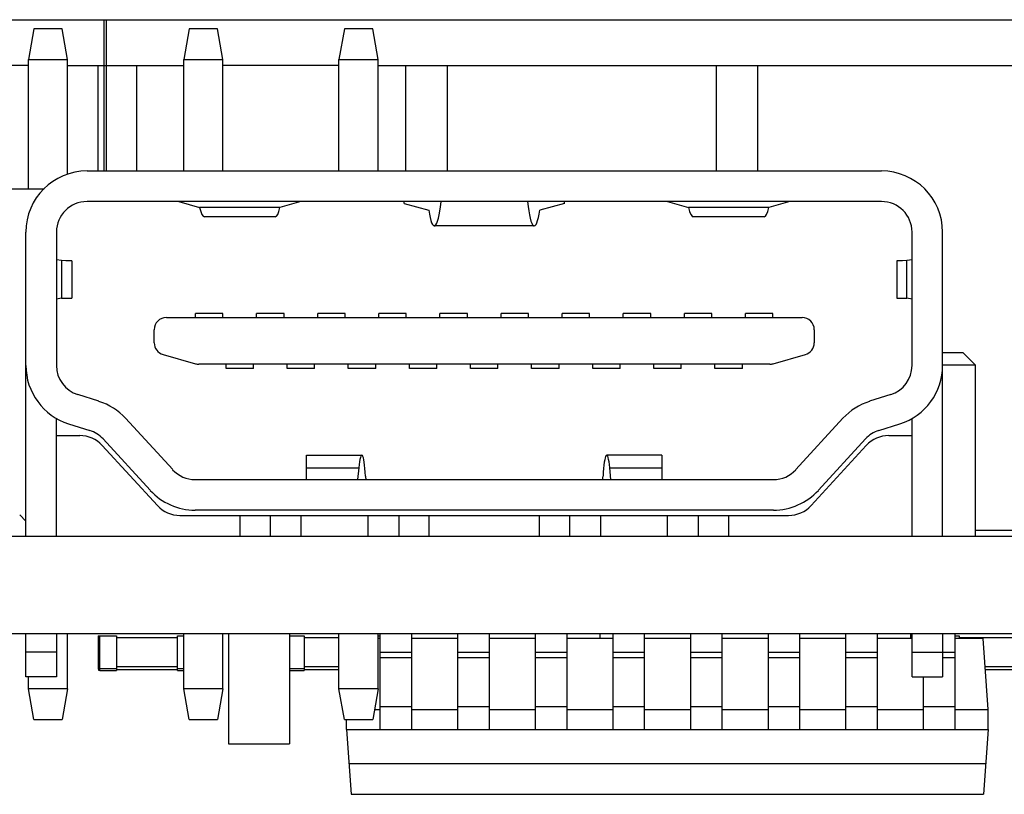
# Model space of a CAD drawing. Header units: millimetres. Extents: x 519 to 938, y 319 to 504.
# Tile 8 of 56: x 582 to 598, y 323 to 335. Entities that reach past the tile are written whole.
import ezdxf

# ---------------------------------------------------------------- set-up
doc = ezdxf.new("R2010")
doc.units = ezdxf.units.MM
doc.header["$LTSCALE"] = 30.734
doc.layers.get('0').update_dxf_attribs({"linetype": 'CONTINUOUS'})

msp = doc.modelspace()

# ---------------------------------------------------------------- linework, layer by layer
at = {"linetype": 'Continuous'}
for p, q in [((576.067, 335.292), (606.49, 335.292)), ((583.315, 335.292), (583.315, 332.817)), ((583.36, 332.817), (583.36, 335.292)), ((582.174, 335.142), (582.085, 334.642)), ((582.637, 335.142), (582.174, 335.142)), ((582.725, 334.642), (582.637, 335.142)), ((584.714, 335.142), (584.625, 334.642)), ((585.177, 335.142), (584.714, 335.142)), ((585.265, 334.642), (585.177, 335.142)), ((587.254, 335.142), (587.165, 334.642)), ((587.717, 335.142), (587.254, 335.142)), ((587.805, 334.642), (587.717, 335.142)), ((582.085, 332.522), (582.085, 334.642)), ((582.085, 334.642), (582.725, 334.642)), ((582.725, 332.759), (582.725, 334.642)), ((584.625, 332.817), (584.625, 334.642)), ((584.625, 334.642), (585.265, 334.642)), ((585.265, 332.817), (585.265, 334.642)), ((587.165, 332.817), (587.165, 334.642)), ((587.165, 334.642), (587.805, 334.642)), ((587.805, 332.817), (587.805, 334.642)), ((582.085, 334.542), (580.185, 334.542)), ((582.725, 334.542), (584.625, 334.542)), ((583.22, 334.542), (583.22, 332.817)), ((583.855, 332.817), (583.855, 334.542)), ((587.165, 334.542), (585.265, 334.542)), ((587.805, 334.542), (606.49, 334.542)), ((588.255, 334.542), (588.255, 332.817)), ((588.935, 334.542), (588.935, 332.817)), ((593.335, 334.542), (593.335, 332.817)), ((594.015, 334.542), (594.015, 332.817)), ((583.042, 332.817), (596.042, 332.817)), ((582.342, 332.522), (575.386, 332.522)), ((596.042, 332.317), (583.042, 332.317)), ((584.542, 332.317), (584.885, 332.222)), ((586.2, 332.222), (584.885, 332.222)), ((586.542, 332.317), (586.2, 332.222)), ((588.231, 332.286), (588.231, 332.317)), ((588.231, 332.286), (588.633, 332.178)), ((590.854, 332.286), (590.452, 332.178)), ((590.854, 332.286), (590.854, 332.317)), ((592.542, 332.317), (592.885, 332.222)), ((594.2, 332.222), (592.885, 332.222)), ((594.542, 332.317), (594.2, 332.222)), ((586.123, 332.067), (584.962, 332.067)), ((594.123, 332.067), (592.962, 332.067)), ((590.36, 331.917), (588.725, 331.917)), ((582.042, 326.842), (582.042, 331.817)), ((582.542, 331.817), (582.542, 329.634)), ((596.542, 329.634), (596.542, 331.817)), ((597.042, 326.842), (597.042, 331.817)), ((582.627, 331.35), (582.542, 331.365)), ((582.627, 331.35), (582.627, 330.735)), ((582.792, 331.346), (582.792, 330.738)), ((596.292, 331.346), (596.292, 330.738)), ((596.542, 331.365), (596.458, 331.35)), ((596.458, 330.735), (596.458, 331.35)), ((582.627, 330.735), (582.542, 330.72)), ((596.542, 330.72), (596.458, 330.735)), ((584.817, 330.42), (584.817, 330.487)), ((585.267, 330.487), (584.817, 330.487)), ((585.267, 330.42), (585.267, 330.487)), ((585.817, 330.42), (585.817, 330.487)), ((586.267, 330.487), (585.817, 330.487)), ((586.267, 330.42), (586.267, 330.487)), ((586.817, 330.42), (586.817, 330.487)), ((587.267, 330.487), (586.817, 330.487)), ((587.267, 330.42), (587.267, 330.487)), ((587.817, 330.42), (587.817, 330.487)), ((588.267, 330.487), (587.817, 330.487)), ((588.267, 330.42), (588.267, 330.487)), ((588.817, 330.42), (588.817, 330.487)), ((589.267, 330.487), (588.817, 330.487)), ((589.267, 330.42), (589.267, 330.487)), ((589.817, 330.42), (589.817, 330.487)), ((590.267, 330.487), (589.817, 330.487)), ((590.267, 330.42), (590.267, 330.487)), ((590.817, 330.42), (590.817, 330.487)), ((591.267, 330.487), (590.817, 330.487)), ((591.267, 330.42), (591.267, 330.487)), ((591.817, 330.42), (591.817, 330.487)), ((592.267, 330.487), (591.817, 330.487)), ((592.267, 330.42), (592.267, 330.487)), ((592.817, 330.42), (592.817, 330.487)), ((593.267, 330.487), (592.817, 330.487)), ((593.267, 330.42), (593.267, 330.487)), ((593.817, 330.42), (593.817, 330.487)), ((594.267, 330.487), (593.817, 330.487)), ((594.267, 330.42), (594.267, 330.487)), ((584.342, 330.42), (594.742, 330.42)), ((584.142, 330.006), (584.142, 330.22)), ((594.942, 330.22), (594.942, 330.006)), ((584.288, 329.813), (584.816, 329.663)), ((594.269, 329.663), (594.797, 329.813)), ((597.381, 329.842), (597.042, 329.842)), ((597.381, 329.842), (597.581, 329.642)), ((594.214, 329.655), (584.87, 329.655)), ((585.317, 329.587), (585.317, 329.655)), ((585.767, 329.587), (585.767, 329.655)), ((586.317, 329.587), (586.317, 329.655)), ((586.767, 329.587), (586.767, 329.655)), ((587.317, 329.587), (587.317, 329.655)), ((587.767, 329.587), (587.767, 329.655)), ((588.317, 329.587), (588.317, 329.655)), ((588.767, 329.587), (588.767, 329.655)), ((589.317, 329.587), (589.317, 329.655)), ((589.767, 329.587), (589.767, 329.655)), ((590.317, 329.587), (590.317, 329.655)), ((590.767, 329.587), (590.767, 329.655)), ((591.317, 329.587), (591.317, 329.655)), ((591.767, 329.587), (591.767, 329.655)), ((592.317, 329.587), (592.317, 329.655)), ((592.767, 329.587), (592.767, 329.655)), ((593.317, 329.587), (593.317, 329.655)), ((593.767, 329.587), (593.767, 329.655)), ((597.581, 329.642), (597.042, 329.642)), ((597.581, 326.842), (597.581, 329.642)), ((585.767, 329.587), (585.317, 329.587)), ((586.767, 329.587), (586.317, 329.587)), ((587.767, 329.587), (587.317, 329.587)), ((588.767, 329.587), (588.317, 329.587)), ((589.767, 329.587), (589.317, 329.587)), ((590.767, 329.587), (590.317, 329.587)), ((591.767, 329.587), (591.317, 329.587)), ((592.767, 329.587), (592.317, 329.587)), ((593.767, 329.587), (593.317, 329.587)), ((583.237, 329.048), (582.892, 329.157)), ((596.193, 329.157), (595.848, 329.048)), ((582.542, 326.842), (582.542, 328.768)), ((582.741, 328.68), (583.087, 328.571)), ((584.444, 327.93), (583.673, 328.77)), ((595.412, 328.77), (594.641, 327.93)), ((595.999, 328.571), (596.344, 328.68)), ((596.542, 326.842), (596.542, 328.768)), ((582.542, 328.487), (582.923, 328.487)), ((583.305, 328.432), (584.075, 327.592)), ((595.01, 327.592), (595.78, 328.432)), ((596.162, 328.487), (596.542, 328.487)), ((584.194, 327.344), (583.291, 328.326)), ((595.794, 328.326), (594.891, 327.344)), ((586.636, 327.767), (586.636, 328.167)), ((586.636, 328.167), (587.539, 328.167)), ((592.449, 328.167), (591.546, 328.167)), ((592.449, 328.167), (592.449, 327.767)), ((586.636, 327.96), (587.489, 327.96)), ((587.489, 327.96), (587.47, 327.767)), ((591.615, 327.767), (591.596, 327.96)), ((591.596, 327.96), (592.449, 327.96)), ((584.812, 327.767), (594.273, 327.767)), ((594.273, 327.267), (584.812, 327.267)), ((582.042, 327.086), (581.941, 327.188)), ((584.562, 327.182), (594.523, 327.182)), ((585.542, 327.182), (585.542, 326.842)), ((586.042, 326.842), (586.042, 327.182)), ((586.542, 327.182), (586.542, 326.842)), ((587.642, 326.842), (587.642, 327.182)), ((588.142, 327.182), (588.142, 326.842)), ((588.642, 326.842), (588.642, 327.182)), ((590.442, 327.182), (590.442, 326.842)), ((590.942, 326.842), (590.942, 327.182)), ((591.442, 327.182), (591.442, 326.842)), ((592.542, 326.842), (592.542, 327.182)), ((593.042, 327.182), (593.042, 326.842)), ((593.542, 326.842), (593.542, 327.182)), ((597.581, 326.942), (600.55, 326.942)), ((533.716, 326.842), (701.316, 326.842)), ((701.316, 325.242), (565.294, 325.242)), ((582.042, 324.542), (582.042, 325.242)), ((582.542, 325.242), (582.542, 324.542)), ((582.725, 324.342), (582.725, 325.242)), ((583.224, 325.212), (583.224, 324.672)), ((583.224, 325.212), (583.524, 325.212)), ((583.254, 324.642), (583.254, 325.212)), ((583.524, 325.212), (583.524, 324.642)), ((583.524, 325.182), (584.524, 325.182)), ((584.524, 324.642), (584.524, 325.212)), ((584.524, 325.212), (584.625, 325.212)), ((584.625, 324.342), (584.625, 325.242)), ((585.265, 324.342), (585.265, 325.242)), ((585.355, 325.242), (585.355, 323.442)), ((586.355, 325.242), (586.355, 323.442)), ((586.355, 325.212), (586.598, 325.212)), ((586.598, 325.212), (586.598, 324.642)), ((586.598, 325.182), (587.165, 325.182)), ((587.165, 324.342), (587.165, 325.242)), ((587.805, 324.342), (587.805, 325.242)), ((587.805, 325.212), (587.841, 325.212)), ((587.841, 325.167), (587.805, 325.167)), ((587.841, 323.677), (587.841, 325.242)), ((588.351, 325.242), (588.351, 323.677)), ((589.111, 325.167), (588.351, 325.167)), ((589.111, 323.677), (589.111, 325.242)), ((589.621, 325.242), (589.621, 323.677)), ((590.381, 325.167), (589.621, 325.167)), ((590.381, 323.677), (590.381, 325.242)), ((590.891, 325.242), (590.891, 323.677)), ((591.651, 325.167), (590.891, 325.167)), ((591.435, 325.242), (591.435, 325.167)), ((591.651, 323.677), (591.651, 325.242)), ((592.161, 325.242), (592.161, 323.677)), ((592.921, 325.167), (592.161, 325.167)), ((592.921, 323.677), (592.921, 325.242)), ((593.431, 325.242), (593.431, 323.677)), ((594.191, 325.167), (593.431, 325.167)), ((594.191, 323.677), (594.191, 325.242)), ((594.701, 325.242), (594.701, 323.677)), ((595.461, 325.167), (594.701, 325.167)), ((595.461, 323.677), (595.461, 325.242)), ((595.971, 325.242), (595.971, 323.677)), ((596.542, 325.167), (595.971, 325.167)), ((596.515, 325.242), (596.515, 325.167)), ((596.542, 324.542), (596.542, 325.242)), ((597.042, 325.242), (597.042, 324.542)), ((597.241, 325.242), (597.241, 323.677)), ((597.241, 325.212), (597.316, 325.212)), ((597.707, 325.167), (597.241, 325.167)), ((597.316, 325.212), (597.316, 325.167)), ((597.316, 325.182), (598.316, 325.182)), ((597.788, 324.007), (597.707, 325.167)), ((582.542, 324.942), (582.042, 324.942)), ((588.351, 324.937), (587.841, 324.937)), ((588.351, 324.851), (587.841, 324.851)), ((589.621, 324.937), (589.111, 324.937)), ((589.621, 324.851), (589.111, 324.851)), ((590.891, 324.937), (590.381, 324.937)), ((590.891, 324.851), (590.381, 324.851)), ((592.161, 324.937), (591.651, 324.937)), ((592.161, 324.851), (591.651, 324.851)), ((593.431, 324.937), (592.921, 324.937)), ((593.431, 324.851), (592.921, 324.851)), ((594.701, 324.937), (594.191, 324.937)), ((594.701, 324.851), (594.191, 324.851)), ((595.971, 324.937), (595.461, 324.937)), ((595.971, 324.851), (595.461, 324.851)), ((596.542, 324.942), (597.042, 324.942)), ((597.241, 324.937), (597.042, 324.937)), ((597.241, 324.851), (597.042, 324.851)), ((583.524, 324.672), (583.224, 324.672)), ((584.524, 324.702), (583.524, 324.702)), ((583.524, 324.662), (584.524, 324.662)), ((584.625, 324.672), (584.524, 324.672)), ((586.598, 324.672), (586.355, 324.672)), ((587.165, 324.702), (586.598, 324.702)), ((586.598, 324.662), (587.165, 324.662)), ((598.316, 324.702), (597.74, 324.702)), ((597.742, 324.662), (598.316, 324.662)), ((582.542, 324.542), (582.042, 324.542)), ((582.085, 324.342), (582.085, 324.542)), ((583.254, 324.642), (583.524, 324.642)), ((584.524, 324.642), (584.625, 324.642)), ((586.355, 324.642), (586.598, 324.642)), ((596.542, 324.542), (597.042, 324.542)), ((596.731, 323.677), (596.731, 324.542)), ((582.174, 323.842), (582.085, 324.342)), ((582.725, 324.342), (582.085, 324.342)), ((582.725, 324.342), (582.637, 323.842)), ((584.714, 323.842), (584.625, 324.342)), ((585.265, 324.342), (584.625, 324.342)), ((585.265, 324.342), (585.177, 323.842)), ((587.254, 323.842), (587.165, 324.342)), ((587.805, 324.342), (587.165, 324.342)), ((587.805, 324.342), (587.717, 323.842)), ((587.746, 324.007), (587.841, 324.007)), ((588.351, 324.047), (587.841, 324.047)), ((588.351, 324.007), (589.111, 324.007)), ((589.621, 324.047), (589.111, 324.047)), ((589.621, 324.007), (590.381, 324.007)), ((590.891, 324.047), (590.381, 324.047)), ((590.891, 324.007), (591.651, 324.007)), ((592.161, 324.047), (591.651, 324.047)), ((592.161, 324.007), (592.921, 324.007)), ((593.431, 324.047), (592.921, 324.047)), ((593.431, 324.007), (594.191, 324.007)), ((594.701, 324.047), (594.191, 324.047)), ((594.701, 324.007), (595.461, 324.007)), ((595.971, 324.047), (595.461, 324.047)), ((595.971, 324.007), (596.731, 324.007)), ((597.241, 324.047), (596.731, 324.047)), ((597.241, 324.007), (597.788, 324.007)), ((597.788, 323.677), (597.788, 324.007)), ((582.174, 323.842), (582.637, 323.842)), ((584.714, 323.842), (585.177, 323.842)), ((587.254, 323.842), (587.717, 323.842)), ((587.288, 323.677), (587.288, 323.842)), ((587.288, 323.677), (587.362, 322.617)), ((587.288, 323.677), (597.788, 323.677)), ((597.788, 323.677), (597.714, 322.617)), ((585.355, 323.442), (586.355, 323.442)), ((597.749, 323.116), (587.328, 323.116)), ((587.362, 322.617), (597.714, 322.617))]:
    msp.add_line(p, q, dxfattribs=at)
for centre, radius, start, end in [((583.042, 331.817), 1, 90, 180), ((596.042, 331.817), 1, 0, 90), ((583.042, 331.817), 0.5, 90, 180), ((596.042, 331.817), 0.5, 0, 90), ((584.342, 330.22), 0.2, 90, 180), ((594.742, 330.22), 0.2, 0, 90), ((584.342, 330.006), 0.2, 180, 254.0546), ((594.742, 330.006), 0.2, 285.9454, 0), ((584.87, 329.855), 0.2, 254.0546, 270), ((594.214, 329.855), 0.2, 270, 285.9454), ((583.042, 329.634), 1, 180, 252.4744), ((583.042, 329.634), 0.5, 180, 252.4744), ((596.042, 329.634), 0.5, 287.5256, 0), ((596.042, 329.634), 1, 287.5256, 0), ((582.936, 328.094), 1, 42.5104, 72.4744), ((596.149, 328.094), 1, 107.5256, 137.4896), ((582.936, 328.094), 0.5, 42.4743, 72.4744), ((596.149, 328.094), 0.5, 107.4894, 137.4896), ((582.923, 327.987), 0.5, 42.5998, 90), ((596.162, 327.987), 0.5, 90, 137.4002), ((584.812, 328.267), 0.5, 222.5104, 270), ((594.273, 328.267), 0.5, 270, 317.4896), ((584.812, 328.267), 1, 222.5104, 270), ((594.273, 328.267), 1, 270, 317.4896), ((584.562, 327.682), 0.5, 222.5998, 270), ((594.523, 327.682), 0.5, 270, 317.4002), ((583.254, 324.672), 0.03, 180, 270)]:
    msp.add_arc(centre, radius, start, end, dxfattribs=at)
for centre, major_axis, ratio, start_param, end_param in [((584.962, 333.367), (0, 1.3), 0.125, -3.633616, -3.141593), ((586.123, 333.367), (0, 1.3), 0.125, -3.141593, -2.649569), ((588.725, 333.01), (0, 1.093), 0.130081, 2.436438, 4.020958), ((590.36, 333.01), (0, 1.093), 0.130081, -4.024814, -2.436438), ((592.962, 333.367), (0, 1.3), 0.125, -3.633616, -3.141593), ((594.123, 333.367), (0, 1.3), 0.125, -3.141593, -2.649569), ((581.692, 331.346), (1.1, 0), 0.006109, 0, 0.555675), ((597.392, 331.346), (1.1, 0), 0.006109, 2.585917, 3.141593), ((581.692, 330.738), (1.1, 0), 0.006109, -0.555675, 0), ((597.392, 330.738), (1.1, 0), 0.006109, 3.141593, 3.697268), ((587.539, 327.567), (0, 0.6), 0.110869, 5.1553, 7.140965), ((591.546, 327.567), (0, 0.6), 0.11087, -0.85778, 1.127885), ((587.609, 327.867), (0, 0.1), 0.110869, -4.269478, -3.141593), ((591.476, 327.867), (0, 0.1), 0.11087, -3.141593, -2.013707)]:
    msp.add_ellipse(centre, major_axis=major_axis, ratio=ratio, start_param=start_param, end_param=end_param, dxfattribs=at)

doc.saveas('drawing.dxf')
